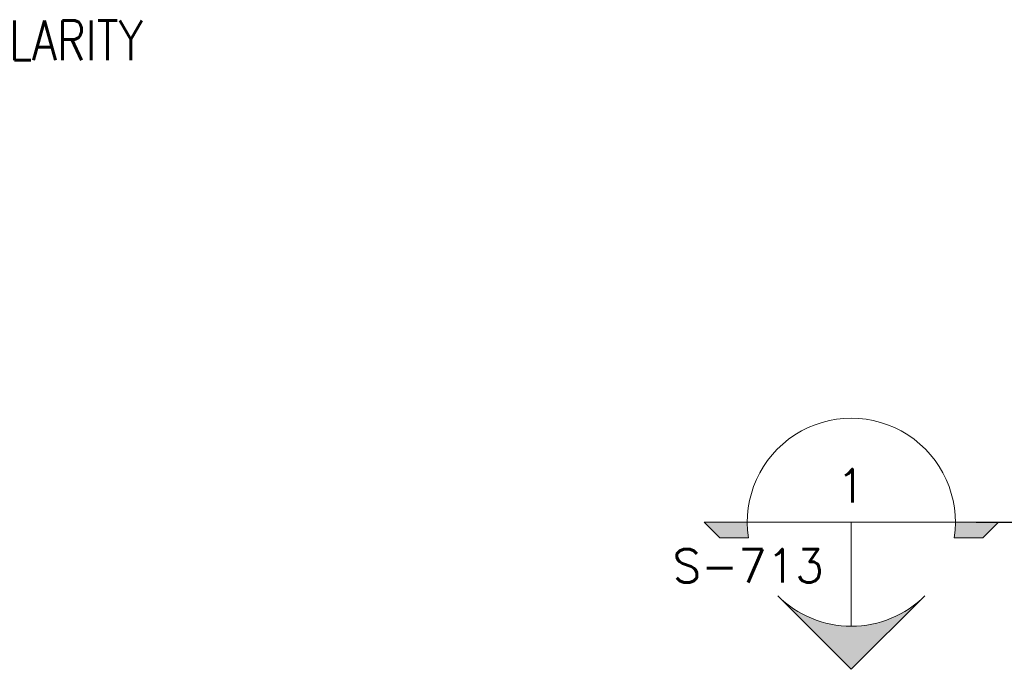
# Model space of a CAD drawing. Header units: millimetres. Extents: x -77 to 4361, y -1560 to 908.
# Tile 3 of 9: x 1292 to 1661, y 134 to 378. Entities that reach past the tile are written whole.
import ezdxf
from ezdxf import colors
from ezdxf.entities.mleader import LeaderData, LeaderLine
from ezdxf.enums import TextEntityAlignment as Align
from ezdxf.math import Vec2, Vec3

# ---------------------------------------------------------------- set-up
doc = ezdxf.new("R2010")
doc.units = ezdxf.units.MM
doc.layers.add('G-ANNO-TTLS', color=1, linetype='Continuous')
doc.layers.add('S-ANNO-TEXT', color=2, linetype='Continuous')
doc.layers.add('S-ANNO-SYMB', color=3, linetype='Continuous', lineweight=18)
doc.styles.add('STD1', font='simplex', dxfattribs={"height": 0.1})
doc.styles.add('Text', font='romans.shx', dxfattribs={"width": 0.8, "height": 3})

# ---------------------------------------------------------------- blocks, each defined once
blk = doc.blocks.new('GH2027')
h = blk.add_hatch(color=0)
h.paths.add_polyline_path([(-0.3125, 0), (-0.4419, 0), (-0.3949, -0.0471), (-0.3089, -0.0471, -0.037831)])
h.paths.add_polyline_path([(0.221, -0.221, -0.414214), (-0.221, -0.221), (0, -0.4419)])
h.paths.add_polyline_path([(0.4419, 0), (0.3125, 0, -0.037831), (0.3089, -0.0471), (0.3949, -0.0471)])
at = {"color": 0}
blk.add_line((0, 0), (0, -0.3125), dxfattribs=at)
for points in [[(0.3089, -0.0471, 1.163965), (-0.3089, -0.0471), (-0.3949, -0.0471), (-0.4419, 0), (0.4419, 0), (0.3949, -0.0471)], [(-0.221, -0.221, 0.414214), (0.221, -0.221), (0, -0.4419)]]:
    blk.add_lwpolyline(points, format="xyb", close=True, dxfattribs=at)
at = {"color": 0, "linetype": 'ByBlock', "lineweight": -2, "style": 'STD1'}
blk.add_attdef('NUM', text='', height=0.1, dxfattribs=at).set_placement((-0.001, 0.0597), align=Align.CENTER)
blk.add_attdef('APPLIES', text='', height=0.1, dxfattribs=at).set_placement((-0.0826, -0.1809), align=Align.RIGHT)
blk.add_attdef('NOTE', (0.2437, -0.3861), '', height=0.1, dxfattribs=at)

msp = doc.modelspace()

# ---------------------------------------------------------------- linework, layer by layer
at = {"layer": 'G-ANNO-TTLS'}
msp.add_line((1650.61, 189.2), (1779.69, 189.2), dxfattribs=at)

# ---------------------------------------------------------------- block references
at = {"layer": 'S-ANNO-SYMB', "xscale": 125, "yscale": 125, "zscale": 125}
msp.add_blockref('GH2027', (1603.74, 189.2), dxfattribs=at).add_auto_attribs({'NUM': '1', 'APPLIES': 'S-713'})

# ---------------------------------------------------------------- leaders
at = {"layer": 'S-ANNO-TEXT', "ltscale": 10}
ml = msp.add_multileader_mtext('Standard', dxfattribs=at)
ml.set_content('INTERIOR COMPONENTS NOT SHOWN FOR CLARITY', color=3, style='Text')
ml.set_leader_properties(color=2)
ml.build(insert=Vec2(0, 0))
ml.multileader.update_dxf_attribs({"text_right_attachment_type": 3, "dogleg_length": 3, "arrow_head_size": 15, "scale": 5})
ctx = ml.context
ctx.base_point, ctx.scale, ctx.char_height, ctx.arrow_head_size, ctx.landing_gap_size, ctx.plane_origin = Vec3(931.33, 370.16), 5, 15, 15, 7.5, Vec3(886.59, 143.94)
ctx.right_attachment = 3
notes = []
notes.append((ctx, [(0, (1, 1, 0), (916.33, 370.16), (1, 0), 15, [(0, [(886.59, 143.94)], 0, [])])]))
ctx.mtext.insert, ctx.mtext.width, ctx.mtext.flow_direction = Vec3(938.83, 377.66), 208.1976, 5
for ctx, leaders in notes:
    for number, flags, end, landing, length, lines in leaders:
        leader = LeaderData()
        leader.index, (leader.has_last_leader_line, leader.has_dogleg_vector, leader.attachment_direction) = number, flags
        leader.last_leader_point, leader.dogleg_vector, leader.dogleg_length = Vec3(end), Vec3(landing), length
        for number, points, colour, breaks in lines:
            line = LeaderLine()
            line.index, line.vertices, line.color, line.breaks = number, Vec3.list(points), colors.encode_raw_color(colour), breaks
            leader.lines.append(line)
        ctx.leaders.append(leader)

doc.saveas('drawing.dxf')
